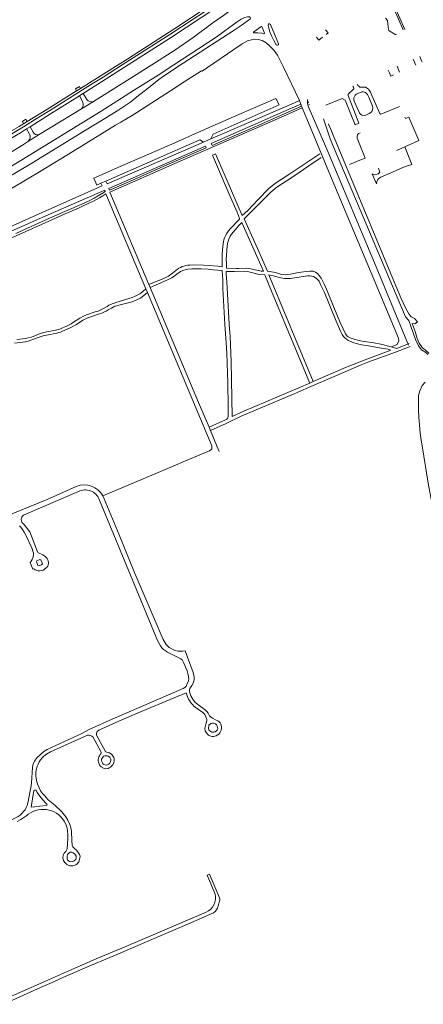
# Model space of a CAD drawing. Extents: x 145000 to 155000, y 457500 to 470000.
# Tile 49 of 256: x 147247 to 147583, y 458220 to 459038. Entities that reach past the tile are written whole.
import ezdxf

# ---------------------------------------------------------------- set-up
doc = ezdxf.new("R2010")
doc.units = 0
doc.header["$LTSCALE"] = 0.2
doc.header["$MEASUREMENT"] = 0
doc.layers.add('kant verharding', color=252, linetype='Continuous', lineweight=0)

msp = doc.modelspace()

# ---------------------------------------------------------------- linework, layer by layer
at = {"layer": 'kant verharding', "lineweight": 0}
for p, q in [((147558.48, 459045.76), (147565.84, 459029.02)), ((147558.94, 459048.08), (147567.26, 459029.27)), ((147574.15, 459004.7), (147576.23, 458999.83)), ((147581.11, 459003.43), (147579.55, 459007.08)), ((147562.23, 458995.31), (147560.73, 458998.82)), ((147581.63, 459002.21), (147581.11, 459003.43)), ((147554.43, 458993.33), (147553.45, 458995.63)), ((147555.59, 458990.62), (147554.43, 458993.33)), ((147557.73, 458991.66), (147555.59, 458990.62)), ((147562.83, 458993.91), (147562.23, 458995.31)), ((147293.76, 458980.01), (147294.66, 458978.36)), ((147298, 458980.43), (147294.66, 458978.36)), ((147297.08, 458974.4), (147300, 458976.13)), ((147298.65, 458963.47), (147308.6, 458969.62)), ((147487.1, 458969.58), (147486.32, 458969.3)), ((147487.43, 458968.76), (147486.35, 458968.3)), ((147486.72, 458966.6), (147488.05, 458967.2)), ((147263.6, 458942.17), (147298.65, 458963.47)), ((147252.62, 458954.88), (147249.78, 458953.07)), ((147249.78, 458953.07), (147250.71, 458951.2)), ((147253.71, 458953.01), (147250.71, 458951.2)), ((147253.71, 458953.01), (147252.62, 458954.88)), ((147253.18, 458946.91), (147256.03, 458948.65)), ((147254.85, 458936.68), (147263.6, 458942.17)), ((147527.54, 458939.32), (147534.21, 458922.69)), ((147399.98, 458935.82), (147406.07, 458938.53)), ((147567.09, 458932), (147560.35, 458929.05)), ((147409.95, 458926.06), (147407.5, 458925.2)), ((147521.21, 458917.38), (147529.89, 458920.92)), ((147529.89, 458920.92), (147534.21, 458922.69)), ((147540.04, 458909.53), (147543.67, 458901.34)), ((147546.31, 458910.88), (147545.21, 458914.38)), ((147314.95, 458901.71), (147318.97, 458903.51)), ((147352.27, 458814.1), (147321.09, 458887.78)), ((147354.73, 458817.66), (147324.46, 458889.1)), ((147354.73, 458817.66), (147355.69, 458815.34)), ((147353.43, 458811.18), (147352.27, 458814.1)), ((147488.36, 458735.92), (147491.08, 458737.16)), ((147404.67, 458699.39), (147405.86, 458696.62)), ((147411.42, 458683.11), (147405.86, 458696.62)), ((147412.98, 458679.19), (147411.42, 458683.11)), ((147316.61, 458642.26), (147317.68, 458639.84)), ((147317.68, 458639.84), (147330.17, 458609.9)), ((147262.37, 458595.94), (147260.88, 458599.54)), ((147408.25, 458296.25), (147394.6, 458290.26)), ((147394.6, 458290.26), (147392.13, 458289.18)), ((147318.97, 458257.87), (147307.16, 458252.82)), ((147274.28, 458238.48), (147266.68, 458235.14)), ((147266.68, 458235.14), (147262.15, 458233.12))]:
    msp.add_line(p, q, dxfattribs=at)
at = {"layer": 'kant verharding', "lineweight": 0, "flags": 128}
for points in [[(147329.28, 459000), (147337.3, 459005.05), (147346.54, 459011.06), (147363.04, 459021.5), (147376.36, 459030.18), (147403.05, 459047.93), (147420.61, 459059.84), (147428.04, 459064.75), (147434.11, 459069.53)], [(147332.54, 459000), (147372.1, 459025.34), (147390.76, 459037.42), (147400.87, 459044.1), (147404.73, 459046.8), (147411.26, 459051.53), (147420.9, 459058.07), (147430.59, 459064.9), (147435.03, 459068.2)], [(147407.83, 459034.82), (147416.62, 459041), (147439.81, 459058.54), (147448.39, 459064.95)], [(147411.66, 459048.16), (147372.72, 459022.48), (147337.45, 459000)], [(147329.81, 458962.68), (147339.79, 458969.35), (147344.83, 458973.44), (147354.39, 458980.88), (147362.99, 458987.89), (147367.61, 458991.2), (147383.19, 459001.31), (147425.56, 459028.74), (147432.24, 459033.31), (147437.47, 459036.98), (147438.97, 459038.25), (147438.84, 459039.29), (147438.28, 459039.81), (147437.63, 459039.81), (147436.55, 459039.81), (147434.17, 459039.19), (147431.17, 459037.82), (147427.94, 459035.64), (147410.65, 459022.96)], [(147553.3, 459031.21), (147552.7, 459036.89), (147550.99, 459038.68)], [(147357.2, 459000), (147376.33, 459012.1), (147391.47, 459022.86), (147407.83, 459034.82)], [(147501.37, 459029.11), (147503.42, 459026.53), (147501.78, 459025.22)], [(147553.3, 459031.21), (147553.55, 459029.59), (147553.93, 459028.43), (147554.07, 459028.32), (147558.78, 459025.56)], [(147410.65, 459022.96), (147375.53, 459000)], [(147425.19, 459012.8), (147432.16, 459017.53), (147436.67, 459020.04), (147439.76, 459020.92), (147442.34, 459021.25), (147445.31, 459021.02), (147448.87, 459020.17), (147451.93, 459018.41), (147454.77, 459015.76), (147458.78, 459011.81), (147461.36, 459008.06), (147466.12, 458998.76), (147479.6, 458970.43), (147480.7, 458967.46), (147481.37, 458965.74), (147481.91, 458964.42), (147485.7, 458955.17), (147508.27, 458901.3), (147546.43, 458810.27), (147561.86, 458773.16), (147562.16, 458770.96), (147560.76, 458767.86), (147555.76, 458766.05)], [(147493.75, 459023.05), (147495.8, 459020.47), (147498.89, 459022.92)], [(147000, 458806.88), (147031.67, 458823.93), (147051.38, 458834.72), (147072.64, 458846.66), (147090.22, 458856.41), (147097.53, 458860.64), (147107.49, 458866.01), (147128.37, 458877.8), (147145.63, 458887.7), (147153.54, 458892.1), (147168.03, 458900.57), (147208.79, 458923.89), (147243.64, 458944.32), (147250.62, 458948.7), (147259.78, 458954.26), (147272.4, 458962.09), (147293.62, 458975.33), (147299.68, 458979.31), (147306.27, 458983.49), (147316.72, 458989.86), (147332.54, 459000)], [(147000, 458777.5), (147008.24, 458781.99), (147029.09, 458795.68), (147032.83, 458798), (147035.84, 458800.01), (147038.46, 458801.5), (147039.59, 458802.33), (147045.57, 458805.6), (147054.03, 458809.99), (147063.04, 458815.05), (147094.22, 458832.04), (147112.98, 458842.67), (147128.05, 458850.93), (147143.35, 458859.72), (147171.14, 458875.34), (147187.05, 458884.49), (147241.36, 458916.47), (147248.34, 458920.65), (147314.96, 458961.69), (147341.89, 458978.66), (147362.32, 458991.37), (147375.53, 459000)], [(147298, 458980.43), (147307.66, 458986.37), (147329.28, 459000)], [(147308.6, 458969.62), (147331.6, 458984.07), (147357.2, 459000)], [(147298, 458980.43), (147297.1, 458981.98), (147293.76, 458980.01)], [(147524.86, 458980.5), (147524.87, 458980.23), (147524.59, 458979.74), (147520.46, 458975.91)], [(147524.05, 458982.4), (147524.59, 458981.42), (147524.84, 458980.8), (147524.86, 458980.5)], [(147527.59, 458984.05), (147528.24, 458983.01), (147528.87, 458982.34)], [(147528.87, 458982.34), (147529.23, 458981.95), (147529.73, 458981.53), (147531.04, 458981.53), (147532.03, 458981.64), (147534.67, 458981.64), (147535.47, 458981.07), (147536.28, 458980.53), (147537.06, 458979.94), (147537.59, 458979.12), (147538.62, 458977.46), (147539.81, 458974.71), (147546.41, 458959.69), (147546.61, 458959.38), (147546.86, 458959.21), (147547.37, 458959.21), (147550.08, 458960.34), (147562.74, 458965.4)], [(147253.71, 458953.01), (147270.05, 458963.03), (147294.66, 458978.36)], [(147256.03, 458948.65), (147273.14, 458959.27), (147297.08, 458974.4)], [(147314.95, 458901.71), (147311.48, 458900.2), (147309.09, 458905.97), (147330.75, 458915.63), (147373.73, 458934.24), (147398.39, 458945.15), (147429.39, 458958.7), (147460.15, 458972.09), (147462.74, 458966.96)], [(147520.19, 458974.5), (147528.91, 458951.53), (147525.94, 458950.27), (147517.76, 458970.67), (147515.1, 458971.98), (147501.52, 458966.64)], [(147526.81, 458975.61), (147531.44, 458977.57), (147532.67, 458977.59), (147533.64, 458977.43), (147534.54, 458977.03), (147535.2, 458976.5), (147536.17, 458975.48), (147536.54, 458974.8), (147537.29, 458973.16), (147540.38, 458965.72), (147540.6, 458964.01), (147540.33, 458962.64), (147539.73, 458961.38), (147539.07, 458960.47), (147537.62, 458959.66), (147534.73, 458958.37), (147533.32, 458958.13), (147531.61, 458958.38), (147530.41, 458959.09), (147529.63, 458959.9), (147528.85, 458961.28), (147525.13, 458969.78), (147524.74, 458971.21), (147524.9, 458972.69), (147525.35, 458973.85), (147525.93, 458974.77), (147526.81, 458975.61)], [(147324.46, 458889.1), (147322.26, 458894.24), (147376.32, 458918.02), (147461.44, 458955.16), (147481.91, 458964.42)], [(147406.07, 458938.53), (147467.3, 458964.89), (147473.01, 458967.41), (147479.6, 458970.43)], [(147406.07, 458938.53), (147408.13, 458942.56), (147462.74, 458966.96)], [(147480.7, 458967.46), (147473.56, 458964.49), (147406.39, 458934.85), (147407.24, 458933.23), (147423.44, 458940.35), (147445.93, 458949.92), (147481.37, 458965.74)], [(147570.3, 458767.39), (147567.01, 458775.45), (147543.48, 458832.27), (147503.15, 458928.22), (147487.88, 458963.76), (147486.72, 458966.6), (147486.35, 458968.3), (147486.32, 458969.3), (147486.38, 458971.4)], [(147000, 458773.07), (147009.28, 458777.99), (147023.03, 458785.45), (147033.76, 458791.05), (147054.54, 458802.31), (147088.34, 458820.93), (147115.44, 458836.03), (147128.91, 458843.63), (147146.6, 458853.78), (147164.41, 458863.81), (147199.83, 458884.14), (147215, 458893.25), (147257.55, 458918.39), (147302.55, 458946.11), (147319.56, 458956.38), (147329.81, 458962.68)], [(147567.17, 458956.49), (147567.66, 458955.38), (147570.48, 458956.64), (147578.79, 458937.13), (147567.09, 458932)], [(147221.48, 458933.75), (147235.38, 458942.11), (147246.97, 458948.91), (147250.71, 458951.2)], [(147586.23, 458759.72), (147584.56, 458761.31), (147581.09, 458763.62), (147578.47, 458766.93), (147575.96, 458771.98), (147572.5, 458782.41), (147570.4, 458787.98), (147567.69, 458790.89), (147510.27, 458926.85), (147505.09, 458938.7), (147499.67, 458955.32)], [(147505.71, 458946.41), (147504.15, 458950.21), (147503.84, 458951.07)], [(147000, 458803.43), (147047.63, 458829.17), (147069.51, 458841.32), (147085.2, 458850.21), (147118.78, 458868.85), (147147.92, 458885.5), (147198.83, 458915.05), (147225.64, 458930.51), (147248.12, 458943.74), (147253.18, 458946.91)], [(147586.85, 458760.45), (147587.12, 458760.68), (147584.37, 458763.29), (147581.62, 458765.41), (147579.18, 458768.97), (147577.38, 458772.85), (147575.77, 458778.68), (147573.39, 458785.24), (147575.49, 458785.04), (147577.66, 458786.87), (147575.08, 458789.44), (147572.54, 458791.01), (147570.56, 458793.48), (147567.84, 458798.35), (147563.83, 458806.74), (147513.12, 458928.35), (147505.71, 458946.41)], [(147254.85, 458936.68), (147249.91, 458933.51), (147212.47, 458910.73), (147176.11, 458889.32), (147165.98, 458883.28), (147153.98, 458876.3), (147146.27, 458871.69), (147117.61, 458855.94), (147099.79, 458845.92), (147072.08, 458830.55), (147019.96, 458802.32), (147000, 458791.41)], [(147399.98, 458935.82), (147397.05, 458937.84), (147318.97, 458903.51)], [(147318.97, 458903.51), (147319.98, 458901.18), (147399.98, 458935.82)], [(147402.27, 458931.06), (147401.59, 458932.63), (147321.52, 458897.54), (147322.08, 458896.07), (147342.6, 458904.98), (147367.18, 458915.86), (147402.27, 458931.06)], [(147567.09, 458932), (147571.78, 458920.07), (147572.91, 458917.24)], [(147496.65, 458926.27), (147471.67, 458909.65), (147464.62, 458904.87), (147460.75, 458902.38), (147457.39, 458899.79), (147454.32, 458897.3), (147445.06, 458887.91), (147436.72, 458879.15), (147432.11, 458875), (147409.95, 458926.06)], [(147543.67, 458901.34), (147543.89, 458902.89), (147544.81, 458904.87), (147545.47, 458905.6), (147546.39, 458906.28), (147547.27, 458906.76), (147551.14, 458908.53), (147566.79, 458915.37), (147572.91, 458917.24)], [(147084.17, 458797.03), (147107.28, 458807.28), (147171.33, 458835.3), (147250.07, 458870.19), (147266.79, 458877.81), (147315.84, 458899.49), (147314.95, 458901.71)], [(147234.56, 458859.39), (147249.11, 458865.86), (147259.77, 458870.45), (147271.2, 458875.58), (147318.1, 458896.02), (147318.51, 458895.2), (147317.33, 458894.22), (147313.99, 458892.03), (147309.23, 458889.28), (147305.81, 458887.52), (147299.15, 458884.49), (147274.59, 458873.76), (147256.99, 458865.91), (147244.16, 458860.03)], [(147449.73, 458828.78), (147447.88, 458828.92), (147439.42, 458830.71), (147435.49, 458831.22), (147429.11, 458831.15), (147427.34, 458831.02), (147419.11, 458831.43), (147419.1, 458835.08), (147418.9, 458838.83), (147419.17, 458842.29), (147419.3, 458845.81), (147419.81, 458849.82), (147420.32, 458852.82), (147421.09, 458855.47), (147422.05, 458857.73), (147423.3, 458859.61), (147429.24, 458866.59), (147431.73, 458869.25), (147447.56, 458833.82), (147449.73, 458828.78)], [(147488.36, 458735.92), (147470.04, 458728.02), (147433.6, 458712.51), (147423.71, 458708.22), (147422.9, 458753.96), (147422.17, 458774.57), (147421.48, 458784.7), (147419.75, 458815.05), (147419.31, 458819.95), (147418.88, 458826.35), (147418.9, 458828.5), (147425.6, 458828.43), (147434.02, 458828.67), (147436.43, 458828.47), (147438.65, 458828.06), (147444.06, 458826.66), (147446.36, 458826.16), (147450.94, 458825.73), (147457.03, 458810.93), (147488.36, 458735.92)], [(147352.27, 458814.1), (147348.01, 458810.41), (147347.29, 458809.96), (147343.44, 458807.99), (147340.77, 458806.83), (147327.39, 458802.77), (147322.74, 458801.15), (147321.39, 458800.52), (147320.07, 458799.57), (147316.98, 458797.83), (147314.26, 458796.41), (147312.66, 458795.73), (147310.81, 458795.2), (147303, 458792.57), (147300.55, 458791.56), (147297.28, 458789.67), (147292.17, 458786.35), (147290.13, 458785.11), (147285.76, 458782.92), (147282.94, 458781.66), (147280.67, 458780.8), (147277.1, 458779.78), (147274.45, 458779.2), (147267.3, 458777.84), (147263.18, 458776.42), (147258.69, 458774.58), (147256.87, 458774.07), (147254.44, 458773.61), (147252.17, 458773.05), (147245.12, 458772.17)], [(147355.69, 458815.34), (147395.91, 458719.94), (147404.67, 458699.39)], [(147571.69, 458766.41), (147559.35, 458761.67), (147536.58, 458753.3), (147530.96, 458751.03), (147520.1, 458746.46), (147485.2, 458731.34)], [(147602.74, 458582.06), (147599.21, 458596.42), (147597.12, 458604.29), (147595.16, 458612.35), (147593.99, 458617.18), (147592.45, 458623.63), (147591.42, 458627.82), (147589.54, 458637.17), (147588.76, 458640.99), (147586.47, 458652.98), (147581.7, 458682.3), (147580.75, 458688.65), (147580.03, 458694.28), (147579.74, 458697.48), (147579.22, 458701.65), (147578.75, 458707.38), (147578.39, 458713.85), (147578.41, 458721.81), (147578.56, 458725.54), (147579.74, 458729.49), (147581.6, 458733.89), (147584.17, 458736.64)], [(147485.2, 458731.34), (147475.3, 458727.04), (147431.17, 458708.43), (147418.94, 458702.47), (147405.86, 458696.62)], [(147385.21, 458671.32), (147374.73, 458667.01), (147355.28, 458658.77), (147316.61, 458642.26)], [(147265.02, 458589.15), (147264.17, 458589.52), (147261.55, 458588.51), (147261.43, 458587.74), (147262.57, 458584.59), (147263.22, 458584.17), (147265.67, 458585.05), (147266.29, 458585.88), (147265.02, 458589.15)], [(147411.51, 458447.94), (147410.83, 458447.35), (147409.59, 458446.54), (147408.21, 458446.26), (147406.94, 458446.25), (147406.02, 458446.79), (147405.2, 458447.42), (147404.59, 458448.18), (147404.23, 458449.26), (147404.52, 458452.01), (147406.11, 458453.46), (147407.44, 458453.7), (147408.41, 458453.68), (147410.08, 458453.11), (147410.72, 458452.38), (147411.38, 458451.27), (147411.95, 458448.99), (147411.51, 458447.94)], [(147322.88, 458421.58), (147322.41, 458420.54), (147321.58, 458419.7), (147320.47, 458419.11), (147319.34, 458418.9), (147317.3, 458419.28), (147316.61, 458419.96), (147316.07, 458420.65), (147315.58, 458421.85), (147315.27, 458422.98), (147315.38, 458423.85), (147316.92, 458426.31), (147318.17, 458426.57), (147319.95, 458426.6), (147320.94, 458426.33), (147322.28, 458425.41), (147322.62, 458425.01), (147323.11, 458423.73), (147323.19, 458422.73), (147322.88, 458421.58)], [(147269.88, 458385.29), (147270.2, 458385.9), (147270.1, 458386.5), (147269.23, 458387.38), (147265.1, 458392), (147262.1, 458396), (147261.1, 458398), (147260.5, 458398.2), (147259.8, 458398.1), (147259.3, 458397.8), (147257, 458384), (147259.9, 458384.2), (147264.2, 458384.9), (147269.88, 458385.29)], [(147293.99, 458340.62), (147293.35, 458339.85), (147292.75, 458339.31), (147292.19, 458339.06), (147290.99, 458338.83), (147289.59, 458338.72), (147288.82, 458338.91), (147288.1, 458339.42), (147287.13, 458340.26), (147286.92, 458341.03), (147286.76, 458342.39), (147286.8, 458343.58), (147287.27, 458344.7), (147288.77, 458346.34), (147289.39, 458346.63), (147290.69, 458346.59), (147291.91, 458346.19), (147293.35, 458345.05), (147294.2, 458343.16), (147294.28, 458341.64), (147293.99, 458340.62)], [(147392.13, 458289.18), (147351.23, 458271.68), (147325.57, 458260.6), (147318.97, 458257.87)], [(147307.16, 458252.82), (147283.15, 458242.58), (147274.28, 458238.48)], [(147233.91, 458220.35), (147235.48, 458220.94), (147247.65, 458226.57), (147262.15, 458233.12)]]:
    msp.add_lwpolyline(points, dxfattribs=at)
for points in [[(147448.39, 459031.74), (147450.7, 459026.45), (147450.7, 459026.03), (147450.7, 459026.03), (147450.18, 459025.8), (147448.42, 459026.19), (147445.13, 459026.52), (147442.12, 459026.58), (147441.89, 459026.64), (147441.61, 459026.92), (147441.61, 459027.18), (147441.7, 459027.42), (147447.74, 459031.58), (147448.11, 459031.75), (147448.39, 459031.74)], [(147455.56, 459033.5), (147462.32, 459017.61), (147462.25, 459016.99), (147461.89, 459016.56), (147461.34, 459016.34), (147460.91, 459016.37), (147460.49, 459016.69), (147458.37, 459020.22), (147456.57, 459024.04), (147455.14, 459027.53), (147454.19, 459030.6), (147453.64, 459032.65), (147453.67, 459033.37), (147453.97, 459033.83), (147454.36, 459034.12), (147454.88, 459034.15), (147454.88, 459034.15), (147455.56, 459033.5)]]:
    msp.add_lwpolyline(points, close=True, dxfattribs=at)
for points in [[(147425.19, 459012.8), (147403.3, 458997.79), (147398.96, 458994.65), (147398.49, 458995.19), (147383.95, 458985.91), (147372.6, 458978.43), (147340.78, 458958.07), (147331.45, 458952.5), (147326.96, 458950.03), (147291.44, 458928.16), (147265.18, 458912.12), (147228.86, 458890.38), (147188.85, 458866.79), (147121.62, 458828.45), (147083.13, 458806.63, 0.161798), (147084.17, 458797.03)], [(147337.45, 459000), (147300.1, 458976.19), (147303.22, 458971.17, 0.340976), (147308.6, 458969.62)], [(147297.08, 458974.4), (147299.69, 458969.62), (147300, 458968.91, -0.296885), (147298.65, 458963.47)], [(147256.03, 458948.65), (147258.52, 458944.18, 0.382161), (147263.6, 458942.17)], [(147253.18, 458946.91), (147255.6, 458942.62, -0.295919), (147254.85, 458936.68)], [(147407.5, 458925.2), (147421.33, 458892.79), (147427.9, 458877.79), (147429.57, 458873.47), (147429.8, 458871.99), (147422.25, 458863.96, 0.176001), (147416.4, 458851.27), (147416.01, 458849.25), (147415.61, 458842.85), (147415.48, 458837.69), (147415.53, 458832.39), (147411.63, 458832.88), (147404.67, 458833.5), (147400.17, 458833.78), (147391.89, 458833.95), (147388.6, 458833.78, 0.173498), (147376.96, 458829.31), (147374.32, 458827.1), (147371.03, 458824.78), (147367.73, 458823.12), (147354.73, 458817.66)], [(147570.67, 458768.86), (147560.44, 458764.72), (147555.76, 458766.05), (147547.11, 458768.19), (147541.4, 458769.29), (147531.66, 458770.83), (147527.77, 458771.62), (147525.93, 458772.13), (147521.91, 458773.47), (147520.15, 458774.23), (147519.27, 458774.98), (147517.83, 458776.81), (147515.85, 458780.93), (147513.14, 458786.89), (147503.82, 458809.69), (147501.77, 458814.34), (147500.76, 458817.03), (147498.34, 458821.9), (147497.58, 458823.1, 0.194297), (147490.96, 458828.75), (147488.38, 458828.81), (147485.18, 458828.52), (147479.01, 458827.57), (147472.19, 458826.29), (147467.94, 458825.83), (147464.67, 458825.94), (147459.83, 458827.7), (147453.18, 458828.74), (147444.87, 458847.49), (147433.75, 458872.11), (147455.76, 458894.13), (147459.9, 458897.8), (147461.77, 458899.11), (147472.52, 458906.06), (147478.57, 458910.26), (147487.43, 458916.2), (147497.76, 458923.25)], [(147321.09, 458887.78), (147319.02, 458892.98), (147316.45, 458891.27), (147313.65, 458889.53), (147308.27, 458886.6), (147305.32, 458885.39), (147296.78, 458881.41), (147285.33, 458876.43), (147192.53, 458834.96), (147178.58, 458828.88), (147088.57, 458789.19, 0.399907), (147087.55, 458787.77)], [(147404.67, 458699.39), (147418.25, 458705.47, 0.361243), (147420.61, 458709.46), (147420.58, 458716.51), (147420.15, 458735.87), (147419.27, 458760.63), (147418.65, 458773.15), (147417.85, 458784.46), (147416.05, 458814.39), (147415.95, 458821.49), (147415.67, 458829.29), (147408.44, 458829.91), (147403.81, 458830.39), (147398.04, 458830.62), (147390.36, 458830.61), (147387.13, 458830.35), (147384.89, 458829.97), (147382.81, 458829.36), (147380.92, 458828.45), (147373.66, 458823.29), (147369.69, 458821.38), (147355.69, 458815.34)], [(147491.08, 458737.16), (147517.94, 458748.82), (147535.49, 458755.77), (147555.54, 458763.21), (147553.04, 458763.98), (147544.54, 458765.4), (147537, 458766.81), (147531.31, 458767.74), (147526.76, 458768.86), (147524.95, 458769.45), (147521.6, 458770.73), (147520.26, 458771.35), (147517.41, 458773.37), (147516.21, 458774.57), (147515.24, 458776.17), (147513.76, 458779.13), (147509.2, 458789.38), (147500.46, 458810.98), (147497.28, 458817.72, 0.313507), (147488.3, 458825.01), (147486.5, 458824.98), (147472.18, 458822.82), (147467.4, 458822.75), (147462.88, 458823.61), (147459.32, 458824.54), (147456.79, 458825.33), (147454.34, 458825.75), (147491.08, 458737.16)], [(147243.21, 458769.02), (147250.06, 458769.87, 0.065603), (147258.97, 458772.28), (147264.42, 458774.23, -0.057055), (147271.41, 458776.08), (147276.55, 458776.98, 0.059098), (147283.05, 458778.93), (147287.49, 458780.88, 0.051359), (147294.58, 458784.66), (147299.82, 458788, -0.075433), (147306.63, 458790.96), (147313.6, 458793.29, 0.083486), (147320.98, 458796.69), (147323.53, 458798.23, -0.10062), (147329.67, 458800.46), (147340.91, 458803.3), (147342.08, 458803.78), (147347.82, 458806.53), (147353.43, 458811.18)], [(147385.21, 458671.32), (147405.1, 458679.81, 0.414189), (147406.86, 458683.87), (147353.43, 458811.18)], [(147316.61, 458642.26, 0.367242), (147294.4, 458650.2), (147270.22, 458639.42), (147255.22, 458633.1), (147235.6, 458625.25), (147228.76, 458622.34), (147221.89, 458618.74)], [(147260.88, 458599.54), (147255.88, 458612.5), (147250.6, 458618.98, -0.490416), (147250.49, 458626.33), (147280.8, 458639.21), (147296.22, 458645.9, -0.442312), (147313.5, 458639.37), (147317.04, 458630.85)], [(147317.04, 458630.85), (147361.84, 458522.41), (147363.25, 458519.7), (147364.36, 458517.87, 0.142696), (147370.18, 458512.59), (147380.15, 458507.68, -0.20945), (147383.54, 458503.97), (147386.41, 458497.18), (147387.13, 458494.84), (147387.7, 458492.47), (147387.74, 458490.52), (147387.48, 458488.69), (147386.28, 458485.7), (147385.52, 458484.27), (147384.52, 458483.36), (147383.03, 458482.55), (147324.09, 458457.13), (147305.81, 458448.6), (147299.12, 458445.24), (147270.33, 458431.89), (147267.49, 458430.08), (147264.69, 458427.79), (147261.76, 458424.84), (147259.71, 458422.1)], [(147247.25, 458617.54), (147248.36, 458616.32), (147249.74, 458614.5), (147251.13, 458612.25), (147253.62, 458607.54), (147257.99, 458597.75, -0.313307), (147256.08, 458587.04), (147258.38, 458581.6), (147259.1, 458581.87, 0.386734), (147269.28, 458582.31, 0.409603), (147270.22, 458590.25), (147268.39, 458592.17), (147266.71, 458593.38), (147263.07, 458595.04), (147262.6, 458595.42), (147262.37, 458595.94)], [(147330.17, 458609.9), (147342.55, 458579.34), (147366.56, 458522.98, 0.084918), (147370.08, 458517.92, 0.25041), (147384.73, 458513.7), (147391.34, 458495.77), (147392.11, 458493.3), (147392.35, 458491.73), (147392.27, 458490.3), (147391.9, 458488.55), (147391.39, 458486.75), (147390.43, 458485.01), (147388.83, 458482.5), (147388.39, 458481.15), (147388.45, 458479.8), (147389.66, 458476.38), (147391.31, 458473.49), (147393.11, 458470.93), (147394.04, 458470.34), (147397.61, 458467.6), (147401.48, 458464.83), (147402.8, 458463.44), (147403.93, 458462.05), (147405, 458459.89), (147405.69, 458459.15), (147407.59, 458457.7), (147410.47, 458456.06), (147411.81, 458455.49), (147412.93, 458454.8), (147413.82, 458453.96), (147414.4, 458452.81), (147414.88, 458450.9), (147415, 458449.2), (147414.71, 458447.83), (147413.68, 458445.59), (147412.92, 458444.7), (147412.03, 458443.96), (147410.52, 458443.08), (147408.32, 458442.66), (147407.32, 458442.7), (147406.22, 458442.99), (147404.3, 458443.73), (147403.44, 458444.42), (147402.18, 458445.99), (147401.5, 458447.37), (147401.18, 458449.55), (147402.19, 458453.84), (147402.86, 458455.76), (147402.73, 458456.76), (147402.03, 458458.96), (147401.04, 458460.85), (147400.16, 458461.87), (147399.43, 458462.56), (147393.24, 458466.91, -0.14492), (147386.56, 458476.33), (147385.74, 458478.9), (147345.9, 458462.2), (147329.66, 458455.28), (147313.09, 458447.91, 0.302002), (147311.08, 458443.74), (147318.62, 458430.13), (147318.81, 458429.91), (147321.03, 458429.36), (147321.9, 458428.97), (147323.86, 458427.54), (147324.55, 458426.91), (147325.09, 458426.08), (147325.62, 458425.05), (147325.91, 458423.82), (147325.91, 458422.32), (147325.62, 458420.82), (147324.52, 458418.81), (147323.78, 458417.97), (147322.92, 458417.26), (147321.84, 458416.57), (147320.8, 458416.06), (147318.6, 458415.86), (147317.58, 458416.02), (147315, 458417.43), (147313.89, 458418.5), (147312.82, 458421.21), (147312.64, 458422.41), (147312.61, 458423.66), (147313.16, 458425.73), (147313.57, 458426.63), (147314.38, 458427.64), (147314.77, 458428.26), (147314.98, 458428.96), (147315.03, 458429.53), (147314.69, 458430.29), (147308.27, 458442.24, 0.232434), (147303.88, 458443.68), (147272.99, 458429.99), (147269.64, 458427.91), (147267.6, 458426.37), (147266.14, 458424.95), (147264.78, 458423.19), (147263.74, 458421.63), (147262.77, 458419.67), (147262.08, 458417.96), (147261.35, 458415.69), (147260.89, 458413.08, 0.214038), (147268.21, 458393.37), (147269.29, 458392.28), (147271.18, 458390.17), (147276.62, 458385.69), (147282.4, 458380.16), (147285.68, 458375.94), (147287.31, 458373.08), (147288.96, 458369.49), (147289.86, 458366.8), (147290.41, 458364.18), (147290.85, 458356.06), (147291.15, 458352.48), (147291.66, 458351.17), (147292.17, 458350.44), (147292.99, 458349.68), (147294.42, 458348.54), (147295.48, 458347.25), (147296.39, 458345.99), (147297.12, 458344.8), (147297.53, 458343.42), (147297.4, 458341.57), (147296.49, 458338.73), (147294.91, 458336.65), (147293.95, 458336.02), (147292.72, 458335.53), (147291.49, 458335.2), (147289.79, 458335.17), (147288.77, 458335.41), (147287.62, 458335.85), (147286.66, 458336.43), (147285.49, 458337.35), (147283.92, 458339.35), (147283.36, 458342.03), (147283.55, 458343.5), (147283.92, 458344.67), (147284.51, 458345.66), (147285.63, 458347.15), (147286.67, 458348.79), (147286.93, 458349.48), (147287.47, 458357.65), (147287.46, 458361.31), (147286.81, 458366.83), (147285.46, 458370.41, 0.47387), (147254.49, 458378.02), (147253.42, 458377.14), (147248.37, 458373.82), (147245.29, 458372.02)], [(147259.71, 458422.1), (147259.12, 458421.07), (147258.49, 458418.74), (147258.17, 458416.78), (147257.24, 458404.05), (147256.91, 458401.59), (147256.22, 458397.51), (147254.33, 458387.3, -0.210787), (147244.53, 458375.28), (147235.75, 458370.78), (147232.41, 458378.43), (147232.2, 458379.73), (147232.27, 458379.98), (147236.93, 458381.95), (147234.8, 458387.6), (147234.37, 458388.55), (147233.64, 458389.49), (147232.73, 458391.58)], [(147233.65, 458224.17), (147266.28, 458238.41), (147286.38, 458247.43), (147312.83, 458258.99), (147335.51, 458268.39), (147402.12, 458296.92, 0.377393), (147409.69, 458311.86), (147403.13, 458327.58), (147404.93, 458328.3), (147413.3, 458308.62), (147413.53, 458307.8), (147413.61, 458307.15), (147413.32, 458305.67), (147412.9, 458304.64), (147412.47, 458302.79), (147411.54, 458300.05), (147410.85, 458298.8), (147409.71, 458297.44), (147408.25, 458296.25)]]:
    msp.add_lwpolyline(points, format="xyb", dxfattribs=at)
at = {"layer": 'kant verharding', "lineweight": 0, "extrusion": (0, 0, -1)}
for centre, radius, start, end in [((-147559.94, 459027.54), 2.3, 264.39415, 300.47109), ((-147520.94, 458975.09), 0.949, 322.11583, 59.62185)]:
    msp.add_arc(centre, radius, start, end, dxfattribs=at)
at = {"layer": 'kant verharding', "lineweight": 0}
for centre, radius, start, end in [((147531.17, 458940.11), 3.71, 108.16292, 192.26734), ((147542.49, 458913.39), 4.57, 237.63489, 326.68063)]:
    msp.add_arc(centre, radius, start, end, dxfattribs=at)

doc.saveas('drawing.dxf')
